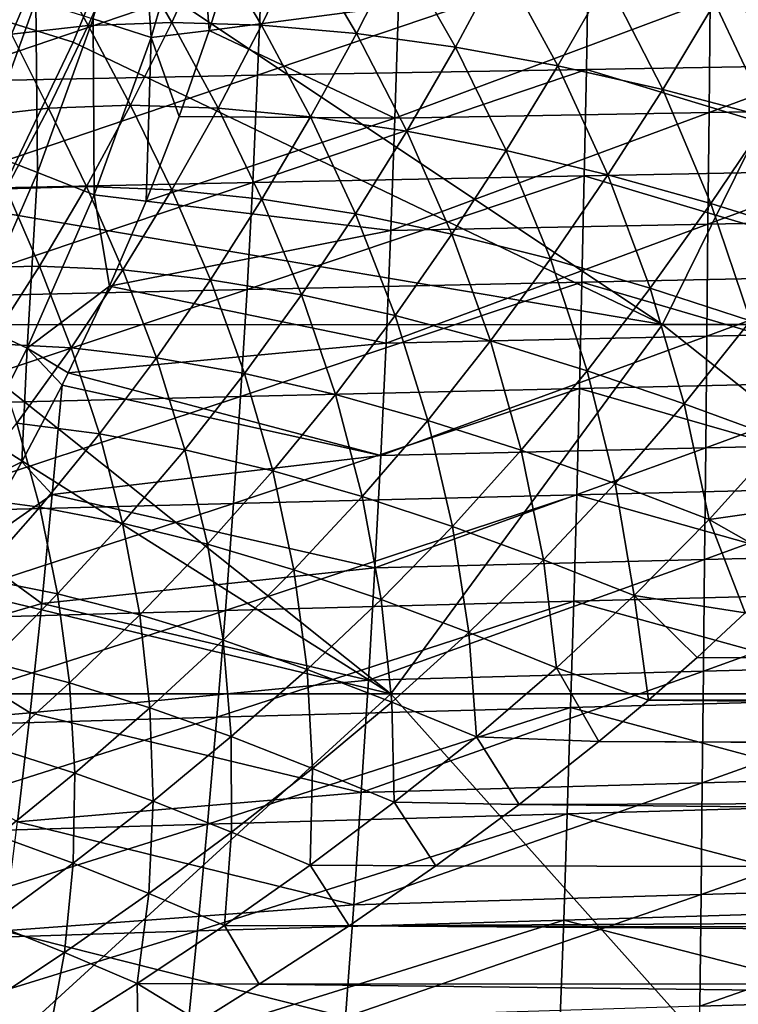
# Model space of a CAD drawing. Header units: metres. Extents: x -31 to 127, y -24 to 31.
# Tile 53 of 150: x 23.35 to 30.42, y -17.57 to -7.89. Entities that reach past the tile are written whole.
import ezdxf

# ---------------------------------------------------------------- set-up
doc = ezdxf.new("R2010")
doc.units = ezdxf.units.M
doc.layers.add('solid_12_381_041_XXX', color=7, linetype='CONTINUOUS')

msp = doc.modelspace()

# ---------------------------------------------------------------- linework, layer by layer
at = {"layer": 'solid_12_381_041_XXX'}
for points in [[(24.525255, -6.340687, 140.72374), (24.642967, -8.064818, 140.924164), (24.074713, -7.880968, 140.790787)], [(24.525255, -6.340687, 140.72374), (25.10391, -6.488541, 140.857162), (24.642967, -8.064818, 140.924164)], [(24.642967, -8.064818, 140.924164), (25.10391, -6.488541, 140.857162), (25.214565, -7.997572, 140.954346)], [(25.10391, -6.488541, 140.857162), (25.485001, -7.129157, 140.917511), (25.214565, -7.997572, 140.954346)], [(31.266191, -7.986288, 97.576691), (30.187927, -7.723008, 97.278465), (30.665627, -6.848676, 96.983032)], [(24.387316, -7.12151, 93.710892), (24.026285, -7.94782, 94.107109), (23.620329, -7.204382, 92.84903)], [(24.848743, -7.918116, 94.878212), (24.026285, -7.94782, 94.107109), (24.387316, -7.12151, 93.710892)], [(25.226149, -7.092124, 94.506554), (24.848743, -7.918116, 94.878212), (24.387316, -7.12151, 93.710892)], [(25.730509, -7.944178, 95.580307), (24.848743, -7.918116, 94.878212), (25.226149, -7.092124, 94.506554)], [(27.078234, -7.752244, 140.941238), (25.214565, -7.997572, 140.954346), (25.485001, -7.129157, 140.917511)], [(26.128557, -7.116333, 95.228493), (25.730509, -7.944178, 95.580307), (25.226149, -7.092124, 94.506554)], [(26.663446, -8.025291, 96.207794), (25.730509, -7.944178, 95.580307), (26.128557, -7.116333, 95.228493)], [(27.085863, -7.193524, 95.87056), (26.663446, -8.025291, 96.207794), (26.128557, -7.116333, 95.228493)], [(23.878485, -8.111277, 116.203827), (24.227772, -7.254104, 116.245346), (22.71426, -7.749269, 115.500305)], [(23.620329, -7.204382, 92.84903), (23.270906, -8.033242, 93.273918), (22.93318, -7.339999, 91.929703)], [(24.026285, -7.94782, 94.107109), (23.270906, -8.033242, 93.273918), (23.620329, -7.204382, 92.84903)], [(29.675499, -10.888437, 116.108284), (24.227772, -7.254104, 116.245346), (23.878485, -8.111277, 116.203827)], [(29.675499, -10.888437, 116.108284), (31.465363, -7.255668, 116.312904), (24.227772, -7.254104, 116.245346)], [(27.638359, -8.159772, 96.756256), (26.663446, -8.025291, 96.207794), (27.085863, -7.193524, 95.87056)], [(28.088301, -7.322145, 96.427902), (27.638359, -8.159772, 96.756256), (27.085863, -7.193524, 95.87056)], [(29.675499, -10.888437, 116.108284), (36.934559, -10.888619, 116.159378), (31.465363, -7.255668, 116.312904)], [(25.691841, -8.436546, 146.198822), (28.925501, -8.378626, 146.202209), (28.944391, -7.332043, 146.248627)], [(25.733061, -7.383168, 146.245071), (25.691841, -8.436546, 146.198822), (28.944391, -7.332043, 146.248627)], [(28.645508, -8.34511, 97.22258), (27.638359, -8.159772, 96.756256), (28.088301, -7.322145, 96.427902)], [(29.12553, -7.499858, 96.897087), (28.645508, -8.34511, 97.22258), (28.088301, -7.322145, 96.427902)], [(28.944391, -7.332043, 146.248627), (28.925501, -8.378626, 146.202209), (32.158188, -8.323724, 146.19751)], [(28.944391, -7.332043, 146.248627), (32.158188, -8.323724, 146.19751), (32.154804, -7.283866, 146.243698)], [(22.447886, -8.499824, 146.187149), (25.691841, -8.436546, 146.198822), (25.733061, -7.383168, 146.245071)], [(22.512003, -7.439354, 146.232864), (22.447886, -8.499824, 146.187149), (25.733061, -7.383168, 146.245071)], [(23.510406, -7.702896, 140.557373), (22.974558, -9.178881, 140.636887), (22.973606, -7.538646, 140.223236)], [(29.675852, -8.577438, 97.607201), (28.645508, -8.34511, 97.22258), (29.12553, -7.499858, 96.897087)], [(30.187927, -7.723008, 97.278465), (29.675852, -8.577438, 97.607201), (29.12553, -7.499858, 96.897087)], [(23.526827, -9.39145, 140.870239), (22.974558, -9.178881, 140.636887), (23.510406, -7.702896, 140.557373)], [(24.074713, -7.880968, 140.790787), (23.526827, -9.39145, 140.870239), (23.510406, -7.702896, 140.557373)], [(30.143578, -7.702708, 140.941116), (27.042665, -8.858489, 140.992676), (27.078234, -7.752244, 140.941238)], [(30.143578, -7.702708, 140.941116), (30.132444, -8.802258, 140.992554), (27.042665, -8.858489, 140.992676)], [(30.720667, -8.85119, 97.914543), (29.675852, -8.577438, 97.607201), (30.187927, -7.723008, 97.278465)], [(33.211071, -7.656946, 140.948578), (30.132444, -8.802258, 140.992554), (30.143578, -7.702708, 140.941116)], [(33.211071, -7.656946, 140.948578), (33.224487, -8.749997, 140.999634), (30.132444, -8.802258, 140.992554)], [(31.266191, -7.986288, 97.576691), (30.720667, -8.85119, 97.914543), (30.187927, -7.723008, 97.278465)], [(23.079271, -9.771972, 116.113914), (23.878485, -8.111277, 116.203827), (22.71426, -7.749269, 115.500305)], [(27.078234, -7.752244, 140.941238), (27.042665, -8.858489, 140.992676), (25.214565, -7.997572, 140.954346)], [(24.074713, -7.880968, 140.790787), (24.082415, -9.61065, 141.003555), (23.526827, -9.39145, 140.870239)], [(24.848743, -7.918116, 94.878212), (24.441736, -8.731345, 95.282036), (24.026285, -7.94782, 94.107109)], [(24.074713, -7.880968, 140.790787), (24.642967, -8.064818, 140.924164), (24.082415, -9.61065, 141.003555)], [(25.302786, -8.760565, 95.964996), (24.441736, -8.731345, 95.282036), (24.848743, -7.918116, 94.878212)], [(25.730509, -7.944178, 95.580307), (25.302786, -8.760565, 95.964996), (24.848743, -7.918116, 94.878212)], [(23.635948, -8.759178, 94.534538), (22.892698, -8.844106, 93.728813), (23.270906, -8.033242, 93.273918)], [(24.026285, -7.94782, 94.107109), (23.635948, -8.759178, 94.534538), (23.270906, -8.033242, 93.273918)], [(24.441736, -8.731345, 95.282036), (23.635948, -8.759178, 94.534538), (24.026285, -7.94782, 94.107109)], [(24.642967, -8.064818, 140.924164), (25.214565, -7.997572, 140.954346), (24.91856, -8.843005, 140.994202)], [(27.042665, -8.858489, 140.992676), (24.91856, -8.843005, 140.994202), (25.214565, -7.997572, 140.954346)], [(26.211489, -8.846018, 96.578339), (25.302786, -8.760565, 95.964996), (25.730509, -7.944178, 95.580307)], [(26.663446, -8.025291, 96.207794), (26.211489, -8.846018, 96.578339), (25.730509, -7.944178, 95.580307)], [(27.159218, -8.985888, 97.118057), (26.211489, -8.846018, 96.578339), (26.663446, -8.025291, 96.207794)], [(27.638359, -8.159772, 96.756256), (27.159218, -8.985888, 97.118057), (26.663446, -8.025291, 96.207794)], [(23.079271, -9.771972, 116.113914), (29.675499, -10.888437, 116.108284), (23.878485, -8.111277, 116.203827)], [(24.082415, -9.61065, 141.003555), (24.642967, -8.064818, 140.924164), (24.593985, -9.675761, 141.037292)], [(24.642967, -8.064818, 140.924164), (24.91856, -8.843005, 140.994202), (24.593985, -9.675761, 141.037292)], [(28.136818, -9.177524, 97.581337), (27.159218, -8.985888, 97.118057), (27.638359, -8.159772, 96.756256)], [(28.645508, -8.34511, 97.22258), (28.136818, -9.177524, 97.581337), (27.638359, -8.159772, 96.756256)], [(28.925501, -8.378626, 146.202209), (32.164841, -9.363409, 146.145172), (32.158188, -8.323724, 146.19751)], [(25.64336, -9.489584, 146.146393), (28.904604, -9.424997, 146.149597), (28.925501, -8.378626, 146.202209)], [(25.691841, -8.436546, 146.198822), (25.64336, -9.489584, 146.146393), (28.925501, -8.378626, 146.202209)], [(29.135818, -9.416902, 97.968674), (28.136818, -9.177524, 97.581337), (28.645508, -8.34511, 97.22258)], [(29.675852, -8.577438, 97.607201), (29.135818, -9.416902, 97.968674), (28.645508, -8.34511, 97.22258)], [(28.925501, -8.378626, 146.202209), (28.904604, -9.424997, 146.149597), (32.164841, -9.363409, 146.145172)], [(22.37145, -9.559719, 146.13533), (25.64336, -9.489584, 146.146393), (25.691841, -8.436546, 146.198822)], [(22.447886, -8.499824, 146.187149), (22.37145, -9.559719, 146.13533), (25.691841, -8.436546, 146.198822)], [(30.148046, -9.698284, 98.284248), (29.135818, -9.416902, 97.968674), (29.675852, -8.577438, 97.607201)], [(30.720667, -8.85119, 97.914543), (30.148046, -9.698284, 98.284248), (29.675852, -8.577438, 97.607201)], [(23.635948, -8.759178, 94.534538), (23.218702, -9.554547, 94.990456), (22.892698, -8.844106, 93.728813)], [(24.007727, -9.530662, 95.715988), (23.218702, -9.554547, 94.990456), (23.635948, -8.759178, 94.534538)], [(24.441736, -8.731345, 95.282036), (24.007727, -9.530662, 95.715988), (23.635948, -8.759178, 94.534538)], [(24.848227, -9.564457, 96.38105), (24.007727, -9.530662, 95.715988), (24.441736, -8.731345, 95.282036)], [(25.302786, -8.760565, 95.964996), (24.848227, -9.564457, 96.38105), (24.441736, -8.731345, 95.282036)], [(25.733109, -9.655005, 96.981026), (24.848227, -9.564457, 96.38105), (25.302786, -8.760565, 95.964996)], [(26.211489, -8.846018, 96.578339), (25.733109, -9.655005, 96.981026), (25.302786, -8.760565, 95.964996)], [(30.132444, -8.802258, 140.992554), (27.001488, -9.96443, 141.05098), (27.042665, -8.858489, 140.992676)], [(30.132444, -8.802258, 140.992554), (30.12129, -9.901601, 141.050873), (27.001488, -9.96443, 141.05098)], [(33.224487, -8.749997, 140.999634), (30.12129, -9.901601, 141.050873), (30.132444, -8.802258, 140.992554)], [(33.224487, -8.749997, 140.999634), (33.243427, -9.842849, 141.057526), (30.12129, -9.901601, 141.050873)], [(27.042665, -8.858489, 140.992676), (24.593985, -9.675761, 141.037292), (24.91856, -8.843005, 140.994202)], [(27.042665, -8.858489, 140.992676), (27.001488, -9.96443, 141.05098), (24.593985, -9.675761, 141.037292)], [(26.654289, -9.800371, 97.512291), (25.733109, -9.655005, 96.981026), (26.211489, -8.846018, 96.578339)], [(27.159218, -8.985888, 97.118057), (26.654289, -9.800371, 97.512291), (26.211489, -8.846018, 96.578339)], [(31.166477, -10.014017, 98.537056), (30.148046, -9.698284, 98.284248), (30.720667, -8.85119, 97.914543)], [(27.603178, -9.997785, 97.972313), (26.654289, -9.800371, 97.512291), (27.159218, -8.985888, 97.118057)], [(28.136818, -9.177524, 97.581337), (27.603178, -9.997785, 97.972313), (27.159218, -8.985888, 97.118057)], [(23.526827, -9.39145, 140.870239), (22.883278, -10.866271, 140.960632), (22.974558, -9.178881, 140.636887)], [(28.571854, -10.243106, 98.361641), (27.603178, -9.997785, 97.972313), (28.136818, -9.177524, 97.581337)], [(29.135818, -9.416902, 97.968674), (28.571854, -10.243106, 98.361641), (28.136818, -9.177524, 97.581337)], [(23.526827, -9.39145, 140.870239), (23.423958, -11.120046, 141.093918), (22.883278, -10.866271, 140.960632)], [(23.526827, -9.39145, 140.870239), (24.082415, -9.61065, 141.003555), (23.423958, -11.120046, 141.093918)], [(28.904604, -9.424997, 146.149597), (32.174763, -10.402921, 146.086655), (32.164841, -9.363409, 146.145172)], [(25.587614, -10.542281, 146.087784), (28.881701, -10.471155, 146.09079), (28.904604, -9.424997, 146.149597)], [(25.64336, -9.489584, 146.146393), (25.587614, -10.542281, 146.087784), (28.904604, -9.424997, 146.149597)], [(29.552666, -10.530491, 98.684227), (28.571854, -10.243106, 98.361641), (29.135818, -9.416902, 97.968674)], [(28.904604, -9.424997, 146.149597), (28.881701, -10.471155, 146.09079), (32.174763, -10.402921, 146.086655)], [(30.148046, -9.698284, 98.284248), (29.552666, -10.530491, 98.684227), (29.135818, -9.416902, 97.968674)], [(22.282701, -10.619041, 146.077393), (25.587614, -10.542281, 146.087784), (25.64336, -9.489584, 146.146393)], [(22.37145, -9.559719, 146.13533), (22.282701, -10.619041, 146.077393), (25.64336, -9.489584, 146.146393)], [(23.546932, -10.312089, 96.174026), (22.774897, -10.33112, 95.469505), (23.218702, -9.554547, 94.990456)], [(24.007727, -9.530662, 95.715988), (23.546932, -10.312089, 96.174026), (23.218702, -9.554547, 94.990456)], [(24.366844, -10.350911, 96.821815), (23.546932, -10.312089, 96.174026), (24.007727, -9.530662, 95.715988)], [(24.848227, -9.564457, 96.38105), (24.366844, -10.350911, 96.821815), (24.007727, -9.530662, 95.715988)], [(25.228035, -10.446564, 97.408676), (24.366844, -10.350911, 96.821815), (24.848227, -9.564457, 96.38105)], [(25.733109, -9.655005, 96.981026), (25.228035, -10.446564, 97.408676), (24.848227, -9.564457, 96.38105)], [(23.423958, -11.120046, 141.093918), (24.082415, -9.61065, 141.003555), (24.233898, -10.511032, 141.08429)], [(24.082415, -9.61065, 141.003555), (24.593985, -9.675761, 141.037292), (24.233898, -10.511032, 141.08429)], [(27.001488, -9.96443, 141.05098), (24.233898, -10.511032, 141.08429), (24.593985, -9.675761, 141.037292)], [(26.12295, -10.597014, 97.931343), (25.228035, -10.446564, 97.408676), (25.733109, -9.655005, 96.981026)], [(26.654289, -9.800371, 97.512291), (26.12295, -10.597014, 97.931343), (25.733109, -9.655005, 96.981026)], [(23.079271, -9.771972, 116.113914), (22.445482, -10.889051, 116.047264), (29.675499, -10.888437, 116.108284)], [(30.539059, -10.852201, 98.948494), (29.552666, -10.530491, 98.684227), (30.148046, -9.698284, 98.284248)], [(31.166477, -10.014017, 98.537056), (30.539059, -10.852201, 98.948494), (30.148046, -9.698284, 98.284248)], [(27.043552, -10.79939, 98.38752), (26.12295, -10.597014, 97.931343), (26.654289, -9.800371, 97.512291)], [(27.603178, -9.997785, 97.972313), (27.043552, -10.79939, 98.38752), (26.654289, -9.800371, 97.512291)], [(33.243427, -9.842849, 141.057526), (30.110115, -11.000732, 141.116043), (30.12129, -9.901601, 141.050873)], [(33.243427, -9.842849, 141.057526), (33.267883, -10.935502, 141.122238), (30.110115, -11.000732, 141.116043)], [(27.001488, -9.96443, 141.05098), (26.954699, -11.070066, 141.116135), (24.233898, -10.511032, 141.08429)], [(30.12129, -9.901601, 141.050873), (26.954699, -11.070066, 141.116135), (27.001488, -9.96443, 141.05098)], [(30.12129, -9.901601, 141.050873), (30.110115, -11.000732, 141.116043), (26.954699, -11.070066, 141.116135)], [(27.982445, -11.049463, 98.777847), (27.043552, -10.79939, 98.38752), (27.603178, -9.997785, 97.972313)], [(28.571854, -10.243106, 98.361641), (27.982445, -11.049463, 98.777847), (27.603178, -9.997785, 97.972313)], [(28.932484, -11.341318, 99.106079), (27.982445, -11.049463, 98.777847), (28.571854, -10.243106, 98.361641)], [(29.552666, -10.530491, 98.684227), (28.932484, -11.341318, 99.106079), (28.571854, -10.243106, 98.361641)], [(23.546932, -10.312089, 96.174026), (23.058975, -11.07282, 96.64962), (22.774897, -10.33112, 95.469505)], [(23.858034, -11.116255, 97.280052), (23.058975, -11.07282, 96.64962), (23.546932, -10.312089, 96.174026)], [(24.366844, -10.350911, 96.821815), (23.858034, -11.116255, 97.280052), (23.546932, -10.312089, 96.174026)], [(24.695377, -11.21624, 97.8535), (23.858034, -11.116255, 97.280052), (24.366844, -10.350911, 96.821815)], [(25.228035, -10.446564, 97.408676), (24.695377, -11.21624, 97.8535), (24.366844, -10.350911, 96.821815)], [(25.563976, -11.370667, 98.367027), (24.695377, -11.21624, 97.8535), (25.228035, -10.446564, 97.408676)], [(26.12295, -10.597014, 97.931343), (25.563976, -11.370667, 98.367027), (25.228035, -10.446564, 97.408676)], [(28.881701, -10.471155, 146.09079), (32.187958, -11.442258, 146.021988), (32.174763, -10.402921, 146.086655)], [(22.181637, -11.677789, 146.013336), (25.524605, -11.594639, 146.02301), (25.587614, -10.542281, 146.087784)], [(22.282701, -10.619041, 146.077393), (22.181637, -11.677789, 146.013336), (25.587614, -10.542281, 146.087784)], [(23.423958, -11.120046, 141.093918), (24.233898, -10.511032, 141.08429), (23.829161, -11.362977, 141.136108)], [(26.954699, -11.070066, 141.116135), (23.829161, -11.362977, 141.136108), (24.233898, -10.511032, 141.08429)], [(25.524605, -11.594639, 146.02301), (28.856792, -11.5171, 146.025803), (28.881701, -10.471155, 146.09079)], [(25.587614, -10.542281, 146.087784), (25.524605, -11.594639, 146.02301), (28.881701, -10.471155, 146.09079)], [(28.881701, -10.471155, 146.09079), (28.856792, -11.5171, 146.025803), (32.187958, -11.442258, 146.021988)], [(29.88756, -11.66717, 99.380142), (28.932484, -11.341318, 99.106079), (29.552666, -10.530491, 98.684227)], [(30.539059, -10.852201, 98.948494), (29.88756, -11.66717, 99.380142), (29.552666, -10.530491, 98.684227)], [(26.456331, -11.576583, 98.818596), (25.563976, -11.370667, 98.367027), (26.12295, -10.597014, 97.931343)], [(27.043552, -10.79939, 98.38752), (26.456331, -11.576583, 98.818596), (26.12295, -10.597014, 97.931343)], [(27.365562, -11.829701, 99.2089), (26.456331, -11.576583, 98.818596), (27.043552, -10.79939, 98.38752)], [(27.982445, -11.049463, 98.777847), (27.365562, -11.829701, 99.2089), (27.043552, -10.79939, 98.38752)], [(27.003187, -14.518038, 115.854324), (22.445482, -10.889051, 116.047264), (22.108334, -11.430746, 116.013313)], [(27.003187, -14.518038, 115.854324), (29.675499, -10.888437, 116.108284), (22.445482, -10.889051, 116.047264)], [(22.883278, -10.866271, 140.960632), (23.423958, -11.120046, 141.093918), (22.669617, -12.58707, 141.193573)], [(27.003187, -14.518038, 115.854324), (34.243126, -14.518312, 115.894974), (29.675499, -10.888437, 116.108284)], [(34.243126, -14.518312, 115.894974), (36.934559, -10.888619, 116.159378), (29.675499, -10.888437, 116.108284)], [(30.843615, -12.017138, 99.613441), (29.88756, -11.66717, 99.380142), (30.539059, -10.852201, 98.948494)], [(33.267883, -10.935502, 141.122238), (30.098919, -12.099656, 141.18808), (30.110115, -11.000732, 141.116043)], [(33.267883, -10.935502, 141.122238), (33.297855, -12.027955, 141.193787), (30.098919, -12.099656, 141.18808)], [(30.110115, -11.000732, 141.116043), (26.902298, -12.175398, 141.188156), (26.954699, -11.070066, 141.116135)], [(30.110115, -11.000732, 141.116043), (30.098919, -12.099656, 141.18808), (26.902298, -12.175398, 141.188156)], [(22.669617, -12.58707, 141.193573), (23.423958, -11.120046, 141.093918), (23.372454, -12.236835, 141.193253)], [(23.858034, -11.116255, 97.280052), (23.321707, -11.858384, 97.750351), (23.058975, -11.07282, 96.64962)], [(24.134899, -11.961453, 98.309776), (23.321707, -11.858384, 97.750351), (23.858034, -11.116255, 97.280052)], [(23.423958, -11.120046, 141.093918), (23.767984, -11.484975, 141.143845), (23.372454, -12.236835, 141.193253)], [(23.423958, -11.120046, 141.093918), (23.829161, -11.362977, 141.136108), (23.767984, -11.484975, 141.143845)], [(26.954699, -11.070066, 141.116135), (26.902298, -12.175398, 141.188156), (23.829161, -11.362977, 141.136108)], [(24.695377, -11.21624, 97.8535), (24.134899, -11.961453, 98.309776), (23.858034, -11.116255, 97.280052)], [(28.285023, -12.124062, 99.541557), (27.365562, -11.829701, 99.2089), (27.982445, -11.049463, 98.777847)], [(28.932484, -11.341318, 99.106079), (28.285023, -12.124062, 99.541557), (27.982445, -11.049463, 98.777847)], [(24.976957, -12.118305, 98.813438), (24.134899, -11.961453, 98.309776), (24.695377, -11.21624, 97.8535)], [(25.563976, -11.370667, 98.367027), (24.976957, -12.118305, 98.813438), (24.695377, -11.21624, 97.8535)], [(26.902298, -12.175398, 141.188156), (23.767984, -11.484975, 141.143845), (23.829161, -11.362977, 141.136108)], [(25.840916, -12.325935, 99.259552), (24.976957, -12.118305, 98.813438), (25.563976, -11.370667, 98.367027)], [(26.456331, -11.576583, 98.818596), (25.840916, -12.325935, 99.259552), (25.563976, -11.370667, 98.367027)], [(29.209032, -12.451868, 99.824043), (28.285023, -12.124062, 99.541557), (28.932484, -11.341318, 99.106079)], [(29.88756, -11.66717, 99.380142), (29.209032, -12.451868, 99.824043), (28.932484, -11.341318, 99.106079)], [(20.962608, -13.068197, 115.905838), (27.003187, -14.518038, 115.854324), (22.108334, -11.430746, 116.013313)], [(23.672268, -12.559049, 141.214844), (23.372454, -12.236835, 141.193253), (23.767984, -11.484975, 141.143845)], [(26.902298, -12.175398, 141.188156), (23.672268, -12.559049, 141.214844), (23.767984, -11.484975, 141.143845)], [(25.45433, -12.646656, 145.952057), (28.82988, -12.562834, 145.95462), (28.856792, -11.5171, 146.025803)], [(25.524605, -11.594639, 146.02301), (25.45433, -12.646656, 145.952057), (28.856792, -11.5171, 146.025803)], [(28.856792, -11.5171, 146.025803), (28.82988, -12.562834, 145.95462), (32.204426, -12.481422, 145.951141)], [(28.856792, -11.5171, 146.025803), (32.204426, -12.481422, 145.951141), (32.187958, -11.442258, 146.021988)], [(22.068254, -12.735963, 145.943161), (25.45433, -12.646656, 145.952057), (25.524605, -11.594639, 146.02301)], [(22.181637, -11.677789, 146.013336), (22.068254, -12.735963, 145.943161), (25.524605, -11.594639, 146.02301)], [(26.720407, -12.580024, 99.64888), (25.840916, -12.325935, 99.259552), (26.456331, -11.576583, 98.818596)], [(27.365562, -11.829701, 99.2089), (26.720407, -12.580024, 99.64888), (26.456331, -11.576583, 98.818596)], [(30.133848, -12.803268, 100.068939), (29.209032, -12.451868, 99.824043), (29.88756, -11.66717, 99.380142)], [(30.843615, -12.017138, 99.613441), (30.133848, -12.803268, 100.068939), (29.88756, -11.66717, 99.380142)], [(23.547773, -12.681993, 98.775528), (22.758965, -12.577076, 98.230766), (23.321707, -11.858384, 97.750351)], [(24.134899, -11.961453, 98.309776), (23.547773, -12.681993, 98.775528), (23.321707, -11.858384, 97.750351)], [(27.60927, -12.874601, 99.984894), (26.720407, -12.580024, 99.64888), (27.365562, -11.829701, 99.2089)], [(28.285023, -12.124062, 99.541557), (27.60927, -12.874601, 99.984894), (27.365562, -11.829701, 99.2089)], [(24.36314, -12.839741, 99.268623), (23.547773, -12.681993, 98.775528), (24.134899, -11.961453, 98.309776)], [(24.976957, -12.118305, 98.813438), (24.36314, -12.839741, 99.268623), (24.134899, -11.961453, 98.309776)], [(30.098919, -12.099656, 141.18808), (26.844288, -13.280425, 141.267044), (26.902298, -12.175398, 141.188156)], [(30.098919, -12.099656, 141.18808), (30.0877, -13.198371, 141.266968), (26.844288, -13.280425, 141.267044)], [(33.297855, -12.027955, 141.193787), (30.0877, -13.198371, 141.266968), (30.098919, -12.099656, 141.18808)], [(33.297855, -12.027955, 141.193787), (33.333351, -13.120209, 141.272156), (30.0877, -13.198371, 141.266968)], [(31.599062, -12.594834, 99.950264), (30.133848, -12.803268, 100.068939), (30.843615, -12.017138, 99.613441)], [(26.902298, -12.175398, 141.188156), (26.844288, -13.280425, 141.267044), (23.672268, -12.559049, 141.214844)], [(25.198633, -13.047293, 99.708488), (24.36314, -12.839741, 99.268623), (24.976957, -12.118305, 98.813438)], [(25.840916, -12.325935, 99.259552), (25.198633, -13.047293, 99.708488), (24.976957, -12.118305, 98.813438)], [(28.502243, -13.201894, 100.274651), (27.60927, -12.874601, 99.984894), (28.285023, -12.124062, 99.541557)], [(29.209032, -12.451868, 99.824043), (28.502243, -13.201894, 100.274651), (28.285023, -12.124062, 99.541557)], [(22.669617, -12.58707, 141.193573), (23.372454, -12.236835, 141.193253), (22.866072, -13.119464, 141.255066)], [(23.672268, -12.559049, 141.214844), (22.866072, -13.119464, 141.255066), (23.372454, -12.236835, 141.193253)], [(26.048388, -13.300322, 100.095955), (25.198633, -13.047293, 99.708488), (25.840916, -12.325935, 99.259552)], [(26.720407, -12.580024, 99.64888), (26.048388, -13.300322, 100.095955), (25.840916, -12.325935, 99.259552)], [(29.395887, -13.552123, 100.529922), (28.502243, -13.201894, 100.274651), (29.209032, -12.451868, 99.824043)], [(28.82988, -12.562834, 145.95462), (32.224163, -13.520413, 145.87413), (32.204426, -12.481422, 145.951141)], [(30.133848, -12.803268, 100.068939), (29.395887, -13.552123, 100.529922), (29.209032, -12.451868, 99.824043)], [(23.547773, -12.681993, 98.775528), (22.935698, -13.378585, 99.250359), (22.758965, -12.577076, 98.230766)], [(23.672268, -12.559049, 141.214844), (23.56852, -13.632195, 141.292191), (22.866072, -13.119464, 141.255066)], [(26.844288, -13.280425, 141.267044), (23.56852, -13.632195, 141.292191), (23.672268, -12.559049, 141.214844)], [(25.376795, -13.698333, 145.874939), (28.800961, -13.608354, 145.877243), (28.82988, -12.562834, 145.95462)], [(25.45433, -12.646656, 145.952057), (25.376795, -13.698333, 145.874939), (28.82988, -12.562834, 145.95462)], [(26.906719, -13.592888, 100.434334), (26.048388, -13.300322, 100.095955), (26.720407, -12.580024, 99.64888)], [(27.60927, -12.874601, 99.984894), (26.906719, -13.592888, 100.434334), (26.720407, -12.580024, 99.64888)], [(28.82988, -12.562834, 145.95462), (28.800961, -13.608354, 145.877243), (32.224163, -13.520413, 145.87413)], [(21.942558, -13.793563, 145.866867), (25.376795, -13.698333, 145.874939), (25.45433, -12.646656, 145.952057)], [(22.068254, -12.735963, 145.943161), (21.942558, -13.793563, 145.866867), (25.45433, -12.646656, 145.952057)], [(23.724394, -13.535921, 99.732285), (22.935698, -13.378585, 99.250359), (23.547773, -12.681993, 98.775528)], [(24.36314, -12.839741, 99.268623), (23.724394, -13.535921, 99.732285), (23.547773, -12.681993, 98.775528)], [(31.599062, -12.594834, 99.950264), (30.951366, -13.270567, 100.359024), (30.133848, -12.803268, 100.068939)], [(24.531536, -13.741824, 100.165199), (23.724394, -13.535921, 99.732285), (24.36314, -12.839741, 99.268623)], [(25.198633, -13.047293, 99.708488), (24.531536, -13.741824, 100.165199), (24.36314, -12.839741, 99.268623)], [(27.768774, -13.917286, 100.730263), (26.906719, -13.592888, 100.434334), (27.60927, -12.874601, 99.984894)], [(28.502243, -13.201894, 100.274651), (27.768774, -13.917286, 100.730263), (27.60927, -12.874601, 99.984894)], [(30.487198, -13.72366, 100.645042), (29.395887, -13.552123, 100.529922), (30.133848, -12.803268, 100.068939)], [(30.951366, -13.270567, 100.359024), (30.487198, -13.72366, 100.645042), (30.133848, -12.803268, 100.068939)], [(20.962608, -13.068197, 115.905838), (19.76923, -14.520765, 115.805763), (27.003187, -14.518038, 115.854324)], [(25.351751, -13.991997, 100.549988), (24.531536, -13.741824, 100.165199), (25.198633, -13.047293, 99.708488)], [(26.048388, -13.300322, 100.095955), (25.351751, -13.991997, 100.549988), (25.198633, -13.047293, 99.708488)], [(23.56852, -13.632195, 141.292191), (22.31493, -13.997037, 141.320496), (22.866072, -13.119464, 141.255066)], [(33.333351, -13.120209, 141.272156), (30.07646, -14.296876, 141.352722), (30.0877, -13.198371, 141.266968)], [(33.333351, -13.120209, 141.272156), (33.374363, -14.212263, 141.357346), (30.07646, -14.296876, 141.352722)], [(30.0877, -13.198371, 141.266968), (26.780668, -14.385148, 141.352783), (26.844288, -13.280425, 141.267044)], [(30.0877, -13.198371, 141.266968), (30.07646, -14.296876, 141.352722), (26.780668, -14.385148, 141.352783)], [(28.631405, -14.263859, 100.994743), (27.768774, -13.917286, 100.730263), (28.502243, -13.201894, 100.274651)], [(29.395887, -13.552123, 100.529922), (28.631405, -14.263859, 100.994743), (28.502243, -13.201894, 100.274651)], [(26.844288, -13.280425, 141.267044), (26.780668, -14.385148, 141.352783), (23.56852, -13.632195, 141.292191)], [(26.179819, -14.280565, 100.889793), (25.351751, -13.991997, 100.549988), (26.048388, -13.300322, 100.095955)], [(26.906719, -13.592888, 100.434334), (26.179819, -14.280565, 100.889793), (26.048388, -13.300322, 100.095955)], [(23.724394, -13.535921, 99.732285), (23.062626, -14.208198, 100.204903), (22.935698, -13.378585, 99.250359)], [(23.841722, -14.411247, 100.630333), (23.062626, -14.208198, 100.204903), (23.724394, -13.535921, 99.732285)], [(24.531536, -13.741824, 100.165199), (23.841722, -14.411247, 100.630333), (23.724394, -13.535921, 99.732285)], [(29.535126, -14.582344, 101.216797), (28.631405, -14.263859, 100.994743), (29.395887, -13.552123, 100.529922)], [(28.800961, -13.608354, 145.877243), (32.247173, -14.559231, 145.790939), (32.224163, -13.520413, 145.87413)], [(30.014824, -14.160701, 100.930878), (29.535126, -14.582344, 101.216797), (29.395887, -13.552123, 100.529922)], [(30.487198, -13.72366, 100.645042), (30.014824, -14.160701, 100.930878), (29.395887, -13.552123, 100.529922)], [(23.56852, -13.632195, 141.292191), (23.454441, -14.704877, 141.3759), (22.31493, -13.997037, 141.320496)], [(26.780668, -14.385148, 141.352783), (23.454441, -14.704877, 141.3759), (23.56852, -13.632195, 141.292191)], [(25.291996, -14.74967, 145.791641), (28.770035, -14.653661, 145.793686), (28.800961, -13.608354, 145.877243)], [(25.376795, -13.698333, 145.874939), (25.291996, -14.74967, 145.791641), (28.800961, -13.608354, 145.877243)], [(27.011278, -14.599944, 101.190826), (26.179819, -14.280565, 100.889793), (26.906719, -13.592888, 100.434334)], [(27.768774, -13.917286, 100.730263), (27.011278, -14.599944, 101.190826), (26.906719, -13.592888, 100.434334)], [(28.800961, -13.608354, 145.877243), (28.770035, -14.653661, 145.793686), (32.247173, -14.559231, 145.790939)], [(21.804546, -14.85059, 145.784454), (25.291996, -14.74967, 145.791641), (25.376795, -13.698333, 145.874939)], [(21.942558, -13.793563, 145.866867), (21.804546, -14.85059, 145.784454), (25.376795, -13.698333, 145.874939)], [(24.632793, -14.657161, 101.011742), (23.841722, -14.411247, 100.630333), (24.531536, -13.741824, 100.165199)], [(25.351751, -13.991997, 100.549988), (24.632793, -14.657161, 101.011742), (24.531536, -13.741824, 100.165199)], [(105.000397, -14.409422, 101.098312), (30.014824, -14.160701, 100.930878), (30.487198, -13.72366, 100.645042)], [(27.843252, -14.940661, 101.463295), (27.011278, -14.599944, 101.190826), (27.768774, -13.917286, 100.730263)], [(28.631405, -14.263859, 100.994743), (27.843252, -14.940661, 101.463295), (27.768774, -13.917286, 100.730263)], [(23.454441, -14.704877, 141.3759), (21.725706, -14.856609, 141.388382), (22.31493, -13.997037, 141.320496)], [(25.431067, -14.940174, 101.352104), (24.632793, -14.657161, 101.011742), (25.351751, -13.991997, 100.549988)], [(26.179819, -14.280565, 100.889793), (25.431067, -14.940174, 101.352104), (25.351751, -13.991997, 100.549988)], [(23.841722, -14.411247, 100.630333), (23.131226, -15.05738, 101.104713), (23.062626, -14.208198, 100.204903)], [(105.000397, -14.409422, 101.098312), (29.535126, -14.582344, 101.216797), (30.014824, -14.160701, 100.930878)], [(33.374363, -14.212263, 141.357346), (30.065199, -15.395172, 141.445343), (30.07646, -14.296876, 141.352722)], [(33.374363, -14.212263, 141.357346), (33.420891, -15.304118, 141.449371), (30.065199, -15.395172, 141.445343)], [(26.23245, -15.252867, 101.657188), (25.431067, -14.940174, 101.352104), (26.179819, -14.280565, 100.889793)], [(27.011278, -14.599944, 101.190826), (26.23245, -15.252867, 101.657188), (26.179819, -14.280565, 100.889793)], [(30.07646, -14.296876, 141.352722), (26.711435, -15.489567, 141.445389), (26.780668, -14.385148, 141.352783)], [(30.07646, -14.296876, 141.352722), (30.065199, -15.395172, 141.445343), (26.711435, -15.489567, 141.445389)], [(29.049013, -14.988933, 101.502846), (27.843252, -14.940661, 101.463295), (28.631405, -14.263859, 100.994743)], [(29.535126, -14.582344, 101.216797), (29.049013, -14.988933, 101.502846), (28.631405, -14.263859, 100.994743)], [(23.893734, -15.298076, 101.482162), (23.131226, -15.05738, 101.104713), (23.841722, -14.411247, 100.630333)], [(26.780668, -14.385148, 141.352783), (26.711435, -15.489567, 141.445389), (23.454441, -14.704877, 141.3759)], [(24.632793, -14.657161, 101.011742), (23.893734, -15.298076, 101.482162), (23.841722, -14.411247, 100.630333)], [(105.000397, -14.409422, 101.098312), (104.999725, -15.315774, 101.739861), (29.535126, -14.582344, 101.216797)], [(19.76923, -14.520765, 115.805763), (23.031548, -18.145296, 115.579872), (27.003187, -14.518038, 115.854324)], [(27.003187, -14.518038, 115.854324), (23.031548, -18.145296, 115.579872), (30.24618, -18.145702, 115.604866)], [(27.003187, -14.518038, 115.854324), (30.24618, -18.145702, 115.604866), (34.243126, -14.518312, 115.894974)], [(34.243126, -14.518312, 115.894974), (30.24618, -18.145702, 115.604866), (37.449471, -18.145996, 115.627151)], [(27.034328, -15.586012, 101.936417), (26.23245, -15.252867, 101.657188), (27.011278, -14.599944, 101.190826)], [(27.843252, -14.940661, 101.463295), (27.034328, -15.586012, 101.936417), (27.011278, -14.599944, 101.190826)], [(28.770035, -14.653661, 145.793686), (32.273453, -15.597875, 145.701599), (32.247173, -14.559231, 145.790939)], [(104.999725, -15.315774, 101.739861), (29.049013, -14.988933, 101.502846), (29.535126, -14.582344, 101.216797)], [(23.454441, -14.704877, 141.3759), (23.330032, -15.777093, 141.465973), (21.725706, -14.856609, 141.388382)], [(26.711435, -15.489567, 141.445389), (23.330032, -15.777093, 141.465973), (23.454441, -14.704877, 141.3759)], [(24.662863, -15.574452, 101.822296), (23.893734, -15.298076, 101.482162), (24.632793, -14.657161, 101.011742)], [(25.431067, -14.940174, 101.352104), (24.662863, -15.574452, 101.822296), (24.632793, -14.657161, 101.011742)], [(25.199932, -15.800666, 145.702164), (28.737104, -15.698755, 145.703934), (28.770035, -14.653661, 145.793686)], [(25.291996, -14.74967, 145.791641), (25.199932, -15.800666, 145.702164), (28.770035, -14.653661, 145.793686)], [(28.770035, -14.653661, 145.793686), (28.737104, -15.698755, 145.703934), (32.273453, -15.597875, 145.701599)], [(21.654217, -15.907043, 145.695923), (25.199932, -15.800666, 145.702164), (25.291996, -14.74967, 145.791641)], [(21.804546, -14.85059, 145.784454), (21.654217, -15.907043, 145.695923), (25.291996, -14.74967, 145.791641)], [(25.434879, -15.879302, 102.130432), (24.662863, -15.574452, 101.822296), (25.431067, -14.940174, 101.352104)], [(26.23245, -15.252867, 101.657188), (25.434879, -15.879302, 102.130432), (25.431067, -14.940174, 101.352104)], [(28.262985, -15.607069, 101.957138), (27.034328, -15.586012, 101.936417), (27.843252, -14.940661, 101.463295)], [(29.049013, -14.988933, 101.502846), (28.262985, -15.607069, 101.957138), (27.843252, -14.940661, 101.463295)], [(104.999695, -15.371011, 101.780624), (28.262985, -15.607069, 101.957138), (29.049013, -14.988933, 101.502846)], [(104.999725, -15.315774, 101.739861), (104.999695, -15.371011, 101.780624), (29.049013, -14.988933, 101.502846)], [(23.893734, -15.298076, 101.482162), (23.136288, -15.916479, 101.961639), (23.131226, -15.05738, 101.104713)], [(23.87701, -16.185549, 102.300827), (23.136288, -15.916479, 101.961639), (23.893734, -15.298076, 101.482162)], [(24.662863, -15.574452, 101.822296), (23.87701, -16.185549, 102.300827), (23.893734, -15.298076, 101.482162)], [(26.207397, -16.203693, 102.415222), (25.434879, -15.879302, 102.130432), (26.23245, -15.252867, 101.657188)], [(27.034328, -15.586012, 101.936417), (26.207397, -16.203693, 102.415222), (26.23245, -15.252867, 101.657188)], [(104.999695, -15.371011, 101.780624), (104.999428, -16.370718, 102.553871), (28.262985, -15.607069, 101.957138)], [(33.420891, -15.304118, 141.449371), (30.053915, -16.493259, 141.54483), (30.065199, -15.395172, 141.445343)], [(33.420891, -15.304118, 141.449371), (33.472942, -16.395775, 141.548218), (30.053915, -16.493259, 141.54483)], [(26.711435, -15.489567, 141.445389), (26.636595, -16.593681, 141.544861), (23.330032, -15.777093, 141.465973)], [(30.065199, -15.395172, 141.445343), (26.636595, -16.593681, 141.544861), (26.711435, -15.489567, 141.445389)], [(30.065199, -15.395172, 141.445343), (30.053915, -16.493259, 141.54483), (26.636595, -16.593681, 141.544861)], [(24.620441, -16.481831, 102.611069), (23.87701, -16.185549, 102.300827), (24.662863, -15.574452, 101.822296)], [(25.434879, -15.879302, 102.130432), (24.620441, -16.481831, 102.611069), (24.662863, -15.574452, 101.822296)], [(27.444103, -16.210155, 102.424866), (26.207397, -16.203693, 102.415222), (27.034328, -15.586012, 101.936417)], [(28.262985, -15.607069, 101.957138), (27.444103, -16.210155, 102.424866), (27.034328, -15.586012, 101.936417)], [(104.999428, -16.370718, 102.553871), (27.444103, -16.210155, 102.424866), (28.262985, -15.607069, 101.957138)], [(28.737104, -15.698755, 145.703934), (32.303005, -16.636345, 145.606079), (32.273453, -15.597875, 145.701599)], [(26.636595, -16.593681, 141.544861), (23.195295, -16.848843, 141.562408), (23.330032, -15.777093, 141.465973)], [(25.100607, -16.851322, 145.606522), (28.702169, -16.743637, 145.607986), (28.737104, -15.698755, 145.703934)], [(25.199932, -15.800666, 145.702164), (25.100607, -16.851322, 145.606522), (28.737104, -15.698755, 145.703934)], [(28.737104, -15.698755, 145.703934), (28.702169, -16.743637, 145.607986), (32.303005, -16.636345, 145.606079)], [(21.491573, -16.962921, 145.601273), (25.100607, -16.851322, 145.606522), (25.199932, -15.800666, 145.702164)], [(21.654217, -15.907043, 145.695923), (21.491573, -16.962921, 145.601273), (25.199932, -15.800666, 145.702164)], [(23.87701, -16.185549, 102.300827), (23.074957, -16.775318, 102.787842), (23.136288, -15.916479, 101.961639)], [(25.36441, -16.796728, 102.900276), (24.620441, -16.481831, 102.611069), (25.434879, -15.879302, 102.130432)], [(26.207397, -16.203693, 102.415222), (25.36441, -16.796728, 102.900276), (25.434879, -15.879302, 102.130432)], [(23.790617, -17.062696, 103.099327), (23.074957, -16.775318, 102.787842), (23.87701, -16.185549, 102.300827)], [(24.620441, -16.481831, 102.611069), (23.790617, -17.062696, 103.099327), (23.87701, -16.185549, 102.300827)], [(26.592363, -16.799368, 102.906403), (25.36441, -16.796728, 102.900276), (26.207397, -16.203693, 102.415222)], [(27.444103, -16.210155, 102.424866), (26.592363, -16.799368, 102.906403), (26.207397, -16.203693, 102.415222)], [(104.999428, -16.370718, 102.553871), (26.592363, -16.799368, 102.906403), (27.444103, -16.210155, 102.424866)], [(104.999428, -16.370718, 102.553871), (104.999542, -16.989717, 103.068008), (26.592363, -16.799368, 102.906403)], [(33.472942, -16.395775, 141.548218), (30.04261, -17.591137, 141.651169), (30.053915, -16.493259, 141.54483)], [(33.472942, -16.395775, 141.548218), (33.53051, -17.48723, 141.6539), (30.04261, -17.591137, 141.651169)], [(24.50687, -17.367767, 103.391899), (23.790617, -17.062696, 103.099327), (24.620441, -16.481831, 102.611069)], [(25.36441, -16.796728, 102.900276), (24.50687, -17.367767, 103.391899), (24.620441, -16.481831, 102.611069)], [(30.053915, -16.493259, 141.54483), (26.556143, -17.697491, 141.651184), (26.636595, -16.593681, 141.544861)], [(30.053915, -16.493259, 141.54483), (30.04261, -17.591137, 141.651169), (26.556143, -17.697491, 141.651184)], [(26.636595, -16.593681, 141.544861), (26.556143, -17.697491, 141.651184), (23.195295, -16.848843, 141.562408)], [(28.702169, -16.743637, 145.607986), (32.335827, -17.674643, 145.504395), (32.303005, -16.636345, 145.606079)], [(24.994017, -17.90164, 145.5047), (28.665228, -17.788305, 145.505859), (28.702169, -16.743637, 145.607986)], [(25.100607, -16.851322, 145.606522), (24.994017, -17.90164, 145.5047), (28.702169, -16.743637, 145.607986)], [(28.702169, -16.743637, 145.607986), (28.665228, -17.788305, 145.505859), (32.335827, -17.674643, 145.504395)], [(23.790617, -17.062696, 103.099327), (22.945892, -17.623505, 103.594795), (23.074957, -16.775318, 102.787842)], [(25.708118, -17.37525, 103.402618), (24.50687, -17.367767, 103.391899), (25.36441, -16.796728, 102.900276)], [(26.592363, -16.799368, 102.906403), (25.708118, -17.37525, 103.402618), (25.36441, -16.796728, 102.900276)], [(104.999657, -17.331486, 103.364067), (25.708118, -17.37525, 103.402618), (26.592363, -16.799368, 102.906403)], [(104.999542, -16.989717, 103.068008), (104.999657, -17.331486, 103.364067), (26.592363, -16.799368, 102.906403)], [(21.316614, -18.018227, 145.500519), (24.994017, -17.90164, 145.5047), (25.100607, -16.851322, 145.606522)], [(21.491573, -16.962921, 145.601273), (21.316614, -18.018227, 145.500519), (25.100607, -16.851322, 145.606522)], [(26.556143, -17.697491, 141.651184), (23.050228, -17.920128, 141.665207), (23.195295, -16.848843, 141.562408)], [(23.635267, -17.918734, 103.889832), (22.945892, -17.623505, 103.594795), (23.790617, -17.062696, 103.099327)], [(24.50687, -17.367767, 103.391899), (23.635267, -17.918734, 103.889832), (23.790617, -17.062696, 103.099327)], [(24.518631, -18.104448, 104.066315), (23.635267, -17.918734, 103.889832), (24.50687, -17.367767, 103.391899)], [(25.119192, -17.742054, 103.730949), (24.518631, -18.104448, 104.066315), (24.50687, -17.367767, 103.391899)], [(25.708118, -17.37525, 103.402618), (25.119192, -17.742054, 103.730949), (24.50687, -17.367767, 103.391899)], [(104.999969, -18.324423, 104.275299), (25.119192, -17.742054, 103.730949), (25.708118, -17.37525, 103.402618)], [(104.999657, -17.331486, 103.364067), (104.999969, -18.324423, 104.275299), (25.708118, -17.37525, 103.402618)], [(33.53051, -17.48723, 141.6539), (30.031282, -18.688807, 141.764374), (30.04261, -17.591137, 141.651169)], [(33.53051, -17.48723, 141.6539), (33.593597, -18.578487, 141.766388), (30.031282, -18.688807, 141.764374)]]:
    msp.add_3dface(points, dxfattribs=at)

doc.saveas('drawing.dxf')
